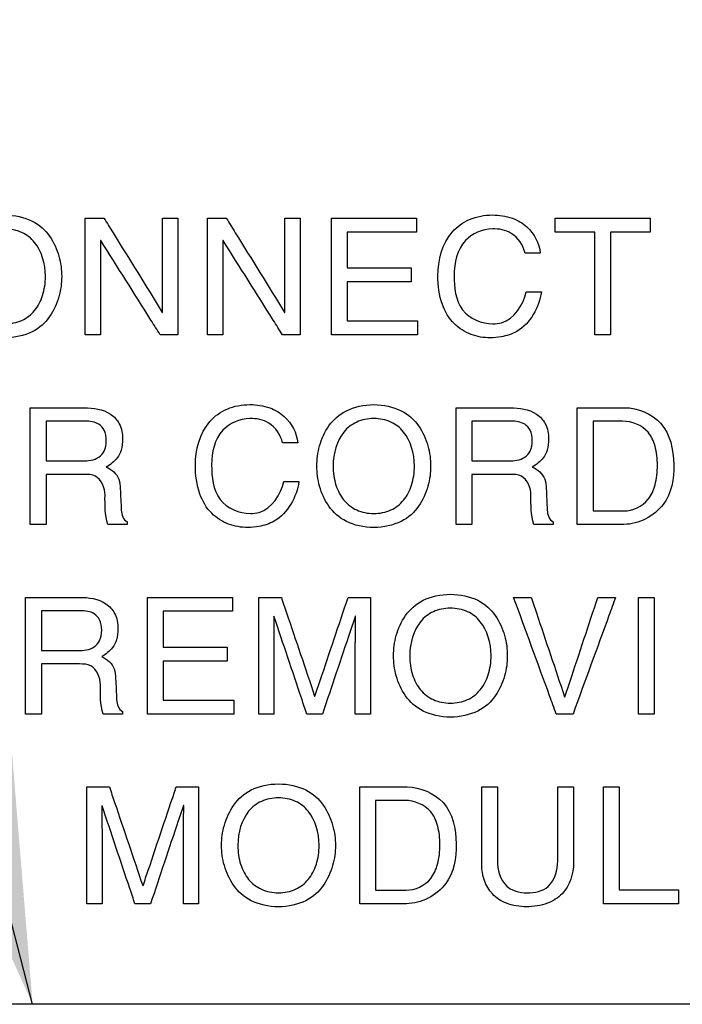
# Model space of a CAD drawing. Header units: inches. Extents: x 0 to 34, y 0 to 22.
# Tile 71 of 82: x 27.834 to 28.004, y 17.143 to 17.395. Entities that reach past the tile are written whole.
import ezdxf

# ---------------------------------------------------------------- set-up
doc = ezdxf.new("R2010")
doc.units = ezdxf.units.IN
doc.header["$LTSCALE"] = 1.87
doc.header["$MEASUREMENT"] = 0
doc.layers.get('0').update_dxf_attribs({"linetype": 'CONTINUOUS'})
doc.layers.add('DATUMCURVES', color=7, linetype='CONTINUOUS')
doc.layers.add('DETAIL', color=7, linetype='CONTINUOUS')

msp = doc.modelspace()

# ---------------------------------------------------------------- linework, layer by layer
at = {"color": 7, "linetype": 'CONTINUOUS'}
msp.add_line((28.18294, 17.14309), (27.50528, 17.14309), dxfattribs=at)
at = {"layer": 'DATUMCURVES', "color": 40, "linetype": 'CONTINUOUS'}
for points, knots in [([(27.83055, 17.34543, 3.55992), (27.83306, 17.34543, 3.55992), (27.83808, 17.34426, 3.55992), (27.84234, 17.34019, 3.55992), (27.84471, 17.33483, 3.55992), (27.84534, 17.32968, 3.55992), (27.84471, 17.32452, 3.55992), (27.84234, 17.31917, 3.55992), (27.83808, 17.31508, 3.55992), (27.83306, 17.31393, 3.55992), (27.83055, 17.31393, 3.55992)], [0, 0, 0, 0, 0.125034, 0.250067, 0.375101, 0.500134, 0.625101, 0.750067, 0.875034, 1, 1, 1, 1]), ([(27.94154, 17.32984, 3.55992), (27.94154, 17.33379, 3.55992), (27.94314, 17.34006, 3.55992), (27.94965, 17.34477, 3.55992), (27.95523, 17.34572, 3.55992), (27.96042, 17.34497, 3.55992), (27.9655, 17.34211, 3.55992), (27.9675, 17.33816, 3.55992), (27.96779, 17.33564, 3.55992)], [0, 0, 0, 0, 0.293614, 0.428296, 0.576197, 0.704071, 0.811321, 1, 1, 1, 1]), ([(27.85117, 17.31472, 3.55992), (27.85117, 17.31628, 3.55992), (27.85117, 17.32625, 3.55992), (27.85117, 17.33622, 3.55992), (27.85117, 17.34464, 3.55992)], [0, 0, 0, 0, 0.15625, 1, 1, 1, 1]), ([(27.85596, 17.34464, 3.55992), (27.85674, 17.34338, 3.55992), (27.86173, 17.33532, 3.55992), (27.86671, 17.32727, 3.55992), (27.87092, 17.32047, 3.55992)], [0, 0, 0, 0, 0.15625, 1, 1, 1, 1]), ([(27.871, 17.32047, 3.55992), (27.871, 17.32173, 3.55992), (27.871, 17.32978, 3.55992), (27.871, 17.33784, 3.55992), (27.871, 17.34464, 3.55992)], [0, 0, 0, 0, 0.15625, 1, 1, 1, 1]), ([(27.87492, 17.34464, 3.55992), (27.87492, 17.34308, 3.55992), (27.87492, 17.3331, 3.55992), (27.87492, 17.32313, 3.55992), (27.87492, 17.31472, 3.55992)], [0, 0, 0, 0, 0.15625, 1, 1, 1, 1]), ([(27.8825, 17.31472, 3.55992), (27.8825, 17.31628, 3.55992), (27.8825, 17.32625, 3.55992), (27.8825, 17.33622, 3.55992), (27.8825, 17.34464, 3.55992)], [0, 0, 0, 0, 0.15625, 1, 1, 1, 1]), ([(27.88729, 17.34464, 3.55992), (27.88807, 17.34338, 3.55992), (27.89306, 17.33532, 3.55992), (27.89804, 17.32727, 3.55992), (27.90225, 17.32047, 3.55992)], [0, 0, 0, 0, 0.15625, 1, 1, 1, 1]), ([(27.90234, 17.32047, 3.55992), (27.90234, 17.32173, 3.55992), (27.90234, 17.32978, 3.55992), (27.90234, 17.33784, 3.55992), (27.90234, 17.34464, 3.55992)], [0, 0, 0, 0, 0.15625, 1, 1, 1, 1]), ([(27.90625, 17.34464, 3.55992), (27.90625, 17.34308, 3.55992), (27.90625, 17.3331, 3.55992), (27.90625, 17.32313, 3.55992), (27.90625, 17.31472, 3.55992)], [0, 0, 0, 0, 0.15625, 1, 1, 1, 1]), ([(27.91425, 17.31472, 3.55992), (27.91425, 17.31628, 3.55992), (27.91425, 17.32625, 3.55992), (27.91425, 17.33622, 3.55992), (27.91425, 17.34464, 3.55992)], [0, 0, 0, 0, 0.15625, 1, 1, 1, 1]), ([(27.91425, 17.34464, 3.55992), (27.91539, 17.34464, 3.55992), (27.92265, 17.34464, 3.55992), (27.92992, 17.34464, 3.55992), (27.93604, 17.34464, 3.55992)], [0, 0, 0, 0, 0.15625, 1, 1, 1, 1]), ([(27.97163, 17.34464, 3.55992), (27.97289, 17.34464, 3.55992), (27.98099, 17.34464, 3.55992), (27.98908, 17.34464, 3.55992), (27.99592, 17.34464, 3.55992)], [0, 0, 0, 0, 0.15625, 1, 1, 1, 1]), ([(27.83055, 17.31751, 3.55992), (27.83208, 17.31751, 3.55992), (27.83514, 17.31815, 3.55992), (27.83838, 17.32074, 3.55992), (27.84047, 17.32459, 3.55992), (27.84145, 17.33142, 3.55992), (27.83947, 17.33778, 3.55992), (27.83514, 17.34122, 3.55992), (27.83208, 17.34184, 3.55992), (27.83055, 17.34184, 3.55992)], [0, 0, 0, 0, 0.124963, 0.249926, 0.374889, 0.499852, 0.749926, 0.874963, 1, 1, 1, 1]), ([(27.93604, 17.34105, 3.55992), (27.93512, 17.34105, 3.55992), (27.9292, 17.34105, 3.55992), (27.92329, 17.34105, 3.55992), (27.91829, 17.34105, 3.55992)], [0, 0, 0, 0, 0.15625, 1, 1, 1, 1]), ([(27.91829, 17.34105, 3.55992), (27.91829, 17.34057, 3.55992), (27.91829, 17.33752, 3.55992), (27.91829, 17.33446, 3.55992), (27.91829, 17.33189, 3.55992)], [0, 0, 0, 0, 0.15625, 1, 1, 1, 1]), ([(27.96388, 17.33564, 3.55992), (27.96344, 17.33765, 3.55992), (27.96104, 17.34119, 3.55992), (27.95463, 17.34241, 3.55992), (27.94705, 17.33941, 3.55992), (27.94571, 17.33308, 3.55992), (27.94571, 17.32997, 3.55992)], [0, 0, 0, 0, 0.220402, 0.397819, 0.666822, 1, 1, 1, 1]), ([(27.98175, 17.34105, 3.55992), (27.98122, 17.34105, 3.55992), (27.97785, 17.34105, 3.55992), (27.97447, 17.34105, 3.55992), (27.97163, 17.34105, 3.55992)], [0, 0, 0, 0, 0.15625, 1, 1, 1, 1]), ([(27.98175, 17.31472, 3.55992), (27.98175, 17.31609, 3.55992), (27.98175, 17.32487, 3.55992), (27.98175, 17.33365, 3.55992), (27.98175, 17.34105, 3.55992)], [0, 0, 0, 0, 0.15625, 1, 1, 1, 1]), ([(27.99592, 17.34105, 3.55992), (27.99539, 17.34105, 3.55992), (27.99201, 17.34105, 3.55992), (27.98864, 17.34105, 3.55992), (27.98579, 17.34105, 3.55992)], [0, 0, 0, 0, 0.15625, 1, 1, 1, 1]), ([(27.98579, 17.34105, 3.55992), (27.98579, 17.33968, 3.55992), (27.98579, 17.3309, 3.55992), (27.98579, 17.32212, 3.55992), (27.98579, 17.31472, 3.55992)], [0, 0, 0, 0, 0.15625, 1, 1, 1, 1]), ([(27.85509, 17.33888, 3.55992), (27.85509, 17.33763, 3.55992), (27.85509, 17.32957, 3.55992), (27.85509, 17.32151, 3.55992), (27.85509, 17.31472, 3.55992)], [0, 0, 0, 0, 0.15625, 1, 1, 1, 1]), ([(27.87038, 17.31472, 3.55992), (27.86959, 17.31598, 3.55992), (27.86452, 17.32403, 3.55992), (27.85945, 17.33209, 3.55992), (27.85517, 17.33888, 3.55992)], [0, 0, 0, 0, 0.15625, 1, 1, 1, 1]), ([(27.88642, 17.33888, 3.55992), (27.88642, 17.33763, 3.55992), (27.88642, 17.32957, 3.55992), (27.88642, 17.32151, 3.55992), (27.88642, 17.31472, 3.55992)], [0, 0, 0, 0, 0.15625, 1, 1, 1, 1]), ([(27.90171, 17.31472, 3.55992), (27.90092, 17.31598, 3.55992), (27.89585, 17.32403, 3.55992), (27.89078, 17.33209, 3.55992), (27.8865, 17.33888, 3.55992)], [0, 0, 0, 0, 0.15625, 1, 1, 1, 1]), ([(27.91829, 17.33189, 3.55992), (27.91915, 17.33189, 3.55992), (27.9246, 17.33189, 3.55992), (27.93006, 17.33189, 3.55992), (27.93467, 17.33189, 3.55992)], [0, 0, 0, 0, 0.15625, 1, 1, 1, 1]), ([(27.94571, 17.32997, 3.55992), (27.94571, 17.32692, 3.55992), (27.94628, 17.3203, 3.55992), (27.95278, 17.31751, 3.55992), (27.95563, 17.31751, 3.55992)], [0, 0, 0, 0, 0.517009, 1, 1, 1, 1]), ([(27.93467, 17.3283, 3.55992), (27.93382, 17.3283, 3.55992), (27.92836, 17.3283, 3.55992), (27.9229, 17.3283, 3.55992), (27.91829, 17.3283, 3.55992)], [0, 0, 0, 0, 0.15625, 1, 1, 1, 1]), ([(27.91829, 17.3283, 3.55992), (27.91829, 17.32778, 3.55992), (27.91829, 17.32445, 3.55992), (27.91829, 17.32111, 3.55992), (27.91829, 17.3183, 3.55992)], [0, 0, 0, 0, 0.15625, 1, 1, 1, 1]), ([(27.96808, 17.32572, 3.55992), (27.9675, 17.32178, 3.55992), (27.96441, 17.31611, 3.55992), (27.95826, 17.31415, 3.55992), (27.95508, 17.31385, 3.55992), (27.95246, 17.31407, 3.55992), (27.94917, 17.31494, 3.55992), (27.94525, 17.31743, 3.55992), (27.94207, 17.32289, 3.55992), (27.94154, 17.32737, 3.55992), (27.94154, 17.32984, 3.55992)], [0, 0, 0, 0, 0.281903, 0.382014, 0.447395, 0.50729, 0.566944, 0.687926, 0.824636, 1, 1, 1, 1]), ([(27.95563, 17.31751, 3.55992), (27.95638, 17.31751, 3.55992), (27.96056, 17.31797, 3.55992), (27.96351, 17.32241, 3.55992), (27.96417, 17.32572, 3.55992)], [0, 0, 0, 0, 0.183382, 1, 1, 1, 1]), ([(27.91829, 17.3183, 3.55992), (27.91923, 17.3183, 3.55992), (27.92525, 17.3183, 3.55992), (27.93126, 17.3183, 3.55992), (27.93634, 17.3183, 3.55992)], [0, 0, 0, 0, 0.15625, 1, 1, 1, 1]), ([(27.93634, 17.31472, 3.55992), (27.93519, 17.31472, 3.55992), (27.92782, 17.31472, 3.55992), (27.92046, 17.31472, 3.55992), (27.91425, 17.31472, 3.55992)], [0, 0, 0, 0, 0.15625, 1, 1, 1, 1]), ([(27.83707, 17.26611, 3.55992), (27.83707, 17.26767, 3.55992), (27.83707, 17.27764, 3.55992), (27.83707, 17.28761, 3.55992), (27.83707, 17.29602, 3.55992)], [0, 0, 0, 0, 0.15625, 1, 1, 1, 1]), ([(27.83707, 17.29602, 3.55992), (27.83779, 17.29602, 3.55992), (27.8424, 17.29602, 3.55992), (27.84701, 17.29602, 3.55992), (27.8509, 17.29602, 3.55992)], [0, 0, 0, 0, 0.15625, 1, 1, 1, 1]), ([(27.8509, 17.29602, 3.55992), (27.85322, 17.29602, 3.55992), (27.85693, 17.29554, 3.55992), (27.86033, 17.29186, 3.55992), (27.86088, 17.28836, 3.55992), (27.86055, 17.28533, 3.55992), (27.85927, 17.28264, 3.55992), (27.85762, 17.28143, 3.55992), (27.85657, 17.28082, 3.55992)], [0, 0, 0, 0, 0.302124, 0.446488, 0.621025, 0.74479, 0.841287, 1, 1, 1, 1]), ([(27.8794, 17.28123, 3.55992), (27.8794, 17.28518, 3.55992), (27.881, 17.29145, 3.55992), (27.8875, 17.29616, 3.55992), (27.89309, 17.29711, 3.55992), (27.89828, 17.29636, 3.55992), (27.90335, 17.2935, 3.55992), (27.90536, 17.28954, 3.55992), (27.90565, 17.28702, 3.55992)], [0, 0, 0, 0, 0.293609, 0.428307, 0.57622, 0.704087, 0.811331, 1, 1, 1, 1]), ([(27.92511, 17.26532, 3.55992), (27.92259, 17.26532, 3.55992), (27.91757, 17.26647, 3.55992), (27.91331, 17.27056, 3.55992), (27.91094, 17.27591, 3.55992), (27.91031, 17.28107, 3.55992), (27.91094, 17.28621, 3.55992), (27.91331, 17.29158, 3.55992), (27.91757, 17.29565, 3.55992), (27.92259, 17.29681, 3.55992), (27.92511, 17.29681, 3.55992)], [0, 0, 0, 0, 0.124966, 0.249933, 0.374899, 0.499866, 0.624899, 0.749933, 0.874966, 1, 1, 1, 1]), ([(27.92511, 17.29681, 3.55992), (27.92762, 17.29681, 3.55992), (27.93264, 17.29565, 3.55992), (27.9369, 17.29158, 3.55992), (27.93927, 17.28621, 3.55992), (27.9399, 17.28107, 3.55992), (27.93927, 17.27591, 3.55992), (27.9369, 17.27056, 3.55992), (27.93264, 17.26647, 3.55992), (27.92762, 17.26532, 3.55992), (27.92511, 17.26532, 3.55992)], [0, 0, 0, 0, 0.125034, 0.250067, 0.375101, 0.500134, 0.625101, 0.750067, 0.875034, 1, 1, 1, 1]), ([(27.94623, 17.26611, 3.55992), (27.94623, 17.26767, 3.55992), (27.94623, 17.27764, 3.55992), (27.94623, 17.28761, 3.55992), (27.94623, 17.29602, 3.55992)], [0, 0, 0, 0, 0.15625, 1, 1, 1, 1]), ([(27.94623, 17.29602, 3.55992), (27.94695, 17.29602, 3.55992), (27.95156, 17.29602, 3.55992), (27.95617, 17.29602, 3.55992), (27.96007, 17.29602, 3.55992)], [0, 0, 0, 0, 0.15625, 1, 1, 1, 1]), ([(27.96007, 17.29602, 3.55992), (27.96238, 17.29602, 3.55992), (27.96609, 17.29554, 3.55992), (27.96949, 17.29186, 3.55992), (27.97005, 17.28836, 3.55992), (27.96972, 17.28533, 3.55992), (27.96844, 17.28264, 3.55992), (27.96678, 17.28143, 3.55992), (27.96573, 17.28082, 3.55992)], [0, 0, 0, 0, 0.302138, 0.446508, 0.621015, 0.74476, 0.841261, 1, 1, 1, 1]), ([(27.97727, 17.29602, 3.55992), (27.97791, 17.29602, 3.55992), (27.98195, 17.29602, 3.55992), (27.98599, 17.29602, 3.55992), (27.9894, 17.29602, 3.55992)], [0, 0, 0, 0, 0.15625, 1, 1, 1, 1]), ([(27.97727, 17.26611, 3.55992), (27.97727, 17.26767, 3.55992), (27.97727, 17.27764, 3.55992), (27.97727, 17.28761, 3.55992), (27.97727, 17.29602, 3.55992)], [0, 0, 0, 0, 0.15625, 1, 1, 1, 1]), ([(27.9894, 17.29602, 3.55992), (27.99274, 17.29602, 3.55992), (28.00035, 17.29285, 3.55992), (28.00269, 17.28161, 3.55992), (28.00077, 17.27017, 3.55992), (27.993, 17.26611, 3.55992), (27.98923, 17.26611, 3.55992)], [0, 0, 0, 0, 0.233599, 0.491149, 0.737287, 1, 1, 1, 1]), ([(27.85119, 17.29257, 3.55992), (27.85067, 17.29257, 3.55992), (27.84731, 17.29257, 3.55992), (27.84394, 17.29257, 3.55992), (27.84111, 17.29257, 3.55992)], [0, 0, 0, 0, 0.15625, 1, 1, 1, 1]), ([(27.84111, 17.29257, 3.55992), (27.84111, 17.29204, 3.55992), (27.84111, 17.28865, 3.55992), (27.84111, 17.28526, 3.55992), (27.84111, 17.2824, 3.55992)], [0, 0, 0, 0, 0.15625, 1, 1, 1, 1]), ([(27.85048, 17.2824, 3.55992), (27.8519, 17.2824, 3.55992), (27.85422, 17.2826, 3.55992), (27.85635, 17.28499, 3.55992), (27.85669, 17.28759, 3.55992), (27.85635, 17.29017, 3.55992), (27.85437, 17.29235, 3.55992), (27.85237, 17.29257, 3.55992), (27.85119, 17.29257, 3.55992)], [0, 0, 0, 0, 0.244046, 0.364619, 0.520864, 0.680926, 0.79797, 1, 1, 1, 1]), ([(27.90173, 17.28702, 3.55992), (27.9013, 17.28904, 3.55992), (27.8989, 17.29258, 3.55992), (27.89248, 17.2938, 3.55992), (27.8849, 17.2908, 3.55992), (27.88356, 17.28447, 3.55992), (27.88356, 17.28136, 3.55992)], [0, 0, 0, 0, 0.220395, 0.397808, 0.666846, 1, 1, 1, 1]), ([(27.92511, 17.29323, 3.55992), (27.92357, 17.29323, 3.55992), (27.92051, 17.29261, 3.55992), (27.91618, 17.28917, 3.55992), (27.9142, 17.28281, 3.55992), (27.91518, 17.27598, 3.55992), (27.91727, 17.27213, 3.55992), (27.92051, 17.26954, 3.55992), (27.92357, 17.2689, 3.55992), (27.92511, 17.2689, 3.55992)], [0, 0, 0, 0, 0.125037, 0.250074, 0.500148, 0.625111, 0.750074, 0.875037, 1, 1, 1, 1]), ([(27.92511, 17.2689, 3.55992), (27.92664, 17.2689, 3.55992), (27.9297, 17.26954, 3.55992), (27.93294, 17.27213, 3.55992), (27.93504, 17.27598, 3.55992), (27.93601, 17.28281, 3.55992), (27.93403, 17.28917, 3.55992), (27.9297, 17.29261, 3.55992), (27.92664, 17.29323, 3.55992), (27.92511, 17.29323, 3.55992)], [0, 0, 0, 0, 0.124963, 0.249926, 0.374889, 0.499852, 0.749926, 0.874963, 1, 1, 1, 1]), ([(27.96036, 17.29257, 3.55992), (27.95983, 17.29257, 3.55992), (27.95647, 17.29257, 3.55992), (27.95311, 17.29257, 3.55992), (27.95027, 17.29257, 3.55992)], [0, 0, 0, 0, 0.15625, 1, 1, 1, 1]), ([(27.95027, 17.29257, 3.55992), (27.95027, 17.29204, 3.55992), (27.95027, 17.28865, 3.55992), (27.95027, 17.28526, 3.55992), (27.95027, 17.2824, 3.55992)], [0, 0, 0, 0, 0.15625, 1, 1, 1, 1]), ([(27.95965, 17.2824, 3.55992), (27.96107, 17.2824, 3.55992), (27.96338, 17.2826, 3.55992), (27.96552, 17.28499, 3.55992), (27.96585, 17.28759, 3.55992), (27.96552, 17.29017, 3.55992), (27.96353, 17.29235, 3.55992), (27.96153, 17.29257, 3.55992), (27.96036, 17.29257, 3.55992)], [0, 0, 0, 0, 0.244013, 0.364583, 0.520828, 0.680885, 0.797896, 1, 1, 1, 1]), ([(27.98886, 17.29257, 3.55992), (27.98846, 17.29257, 3.55992), (27.98595, 17.29257, 3.55992), (27.98343, 17.29257, 3.55992), (27.98131, 17.29257, 3.55992)], [0, 0, 0, 0, 0.15625, 1, 1, 1, 1]), ([(27.98131, 17.29257, 3.55992), (27.98131, 17.29137, 3.55992), (27.98131, 17.2837, 3.55992), (27.98131, 17.27603, 3.55992), (27.98131, 17.26957, 3.55992)], [0, 0, 0, 0, 0.15625, 1, 1, 1, 1]), ([(27.98915, 17.26957, 3.55992), (27.99148, 17.26957, 3.55992), (27.9954, 17.27143, 3.55992), (27.9975, 17.27651, 3.55992), (27.99798, 17.28122, 3.55992), (27.99751, 17.2859, 3.55992), (27.99528, 17.29097, 3.55992), (27.99123, 17.29257, 3.55992), (27.98886, 17.29257, 3.55992)], [0, 0, 0, 0, 0.217, 0.343007, 0.499801, 0.654986, 0.778356, 1, 1, 1, 1]), ([(27.84111, 17.2824, 3.55992), (27.8416, 17.2824, 3.55992), (27.84472, 17.2824, 3.55992), (27.84785, 17.2824, 3.55992), (27.85048, 17.2824, 3.55992)], [0, 0, 0, 0, 0.15625, 1, 1, 1, 1]), ([(27.95027, 17.2824, 3.55992), (27.95076, 17.2824, 3.55992), (27.95389, 17.2824, 3.55992), (27.95701, 17.2824, 3.55992), (27.95965, 17.2824, 3.55992)], [0, 0, 0, 0, 0.15625, 1, 1, 1, 1]), ([(27.85657, 17.28082, 3.55992), (27.85793, 17.28025, 3.55992), (27.85998, 17.27845, 3.55992), (27.86011, 17.27605, 3.55992), (27.86015, 17.27519, 3.55992)], [0, 0, 0, 0, 0.633697, 1, 1, 1, 1]), ([(27.90594, 17.27711, 3.55992), (27.90536, 17.27317, 3.55992), (27.90226, 17.2675, 3.55992), (27.89611, 17.26554, 3.55992), (27.89294, 17.26524, 3.55992), (27.89032, 17.26546, 3.55992), (27.88702, 17.26632, 3.55992), (27.8831, 17.26881, 3.55992), (27.87992, 17.27428, 3.55992), (27.8794, 17.27876, 3.55992), (27.8794, 17.28123, 3.55992)], [0, 0, 0, 0, 0.281892, 0.382014, 0.447436, 0.507326, 0.566975, 0.687949, 0.824648, 1, 1, 1, 1]), ([(27.88356, 17.28136, 3.55992), (27.88356, 17.27831, 3.55992), (27.88414, 17.27169, 3.55992), (27.89064, 17.2689, 3.55992), (27.89348, 17.2689, 3.55992)], [0, 0, 0, 0, 0.516966, 1, 1, 1, 1]), ([(27.96573, 17.28082, 3.55992), (27.9671, 17.28025, 3.55992), (27.96914, 17.27846, 3.55992), (27.96928, 17.27605, 3.55992), (27.96932, 17.27519, 3.55992)], [0, 0, 0, 0, 0.633725, 1, 1, 1, 1]), ([(27.8509, 17.27894, 3.55992), (27.85039, 17.27894, 3.55992), (27.84713, 17.27894, 3.55992), (27.84386, 17.27894, 3.55992), (27.84111, 17.27894, 3.55992)], [0, 0, 0, 0, 0.15625, 1, 1, 1, 1]), ([(27.84111, 17.27894, 3.55992), (27.84111, 17.27827, 3.55992), (27.84111, 17.27399, 3.55992), (27.84111, 17.26972, 3.55992), (27.84111, 17.26611, 3.55992)], [0, 0, 0, 0, 0.15625, 1, 1, 1, 1]), ([(27.85623, 17.27361, 3.55992), (27.85623, 17.27542, 3.55992), (27.85489, 17.27881, 3.55992), (27.85187, 17.27894, 3.55992), (27.8509, 17.27894, 3.55992)], [0, 0, 0, 0, 0.651073, 1, 1, 1, 1]), ([(27.89348, 17.2689, 3.55992), (27.89424, 17.2689, 3.55992), (27.89842, 17.26936, 3.55992), (27.90137, 17.2738, 3.55992), (27.90202, 17.27711, 3.55992)], [0, 0, 0, 0, 0.18336, 1, 1, 1, 1]), ([(27.96007, 17.27894, 3.55992), (27.95956, 17.27894, 3.55992), (27.95629, 17.27894, 3.55992), (27.95303, 17.27894, 3.55992), (27.95027, 17.27894, 3.55992)], [0, 0, 0, 0, 0.15625, 1, 1, 1, 1]), ([(27.95027, 17.27894, 3.55992), (27.95027, 17.27827, 3.55992), (27.95027, 17.27399, 3.55992), (27.95027, 17.26972, 3.55992), (27.95027, 17.26611, 3.55992)], [0, 0, 0, 0, 0.15625, 1, 1, 1, 1]), ([(27.9654, 17.27361, 3.55992), (27.9654, 17.27542, 3.55992), (27.96405, 17.27881, 3.55992), (27.96104, 17.27894, 3.55992), (27.96007, 17.27894, 3.55992)], [0, 0, 0, 0, 0.651087, 1, 1, 1, 1]), ([(27.98131, 17.26957, 3.55992), (27.98172, 17.26957, 3.55992), (27.98433, 17.26957, 3.55992), (27.98694, 17.26957, 3.55992), (27.98915, 17.26957, 3.55992)], [0, 0, 0, 0, 0.15625, 1, 1, 1, 1]), ([(27.98923, 17.26611, 3.55992), (27.98861, 17.26611, 3.55992), (27.98462, 17.26611, 3.55992), (27.98064, 17.26611, 3.55992), (27.97727, 17.26611, 3.55992)], [0, 0, 0, 0, 0.15625, 1, 1, 1, 1]), ([(27.83588, 17.2175, 3.55992), (27.83588, 17.21905, 3.55992), (27.83588, 17.22903, 3.55992), (27.83588, 17.239, 3.55992), (27.83588, 17.24741, 3.55992)], [0, 0, 0, 0, 0.15625, 1, 1, 1, 1]), ([(27.83588, 17.24741, 3.55992), (27.8366, 17.24741, 3.55992), (27.84121, 17.24741, 3.55992), (27.84582, 17.24741, 3.55992), (27.84971, 17.24741, 3.55992)], [0, 0, 0, 0, 0.15625, 1, 1, 1, 1]), ([(27.84971, 17.24741, 3.55992), (27.85203, 17.24741, 3.55992), (27.85574, 17.24693, 3.55992), (27.85914, 17.24325, 3.55992), (27.85969, 17.23975, 3.55992), (27.85936, 17.23671, 3.55992), (27.85808, 17.23402, 3.55992), (27.85643, 17.23282, 3.55992), (27.85538, 17.23221, 3.55992)], [0, 0, 0, 0, 0.302138, 0.446508, 0.621015, 0.74476, 0.841261, 1, 1, 1, 1]), ([(27.86713, 17.2175, 3.55992), (27.86713, 17.21905, 3.55992), (27.86713, 17.22903, 3.55992), (27.86713, 17.239, 3.55992), (27.86713, 17.24741, 3.55992)], [0, 0, 0, 0, 0.15625, 1, 1, 1, 1]), ([(27.86713, 17.24741, 3.55992), (27.86826, 17.24741, 3.55992), (27.87553, 17.24741, 3.55992), (27.88279, 17.24741, 3.55992), (27.88892, 17.24741, 3.55992)], [0, 0, 0, 0, 0.15625, 1, 1, 1, 1]), ([(27.89563, 17.2175, 3.55992), (27.89563, 17.21905, 3.55992), (27.89563, 17.22903, 3.55992), (27.89563, 17.239, 3.55992), (27.89563, 17.24741, 3.55992)], [0, 0, 0, 0, 0.15625, 1, 1, 1, 1]), ([(27.90142, 17.24741, 3.55992), (27.90186, 17.2461, 3.55992), (27.90471, 17.23767, 3.55992), (27.90756, 17.22923, 3.55992), (27.90996, 17.22212, 3.55992)], [0, 0, 0, 0, 0.15625, 1, 1, 1, 1]), ([(27.91004, 17.22212, 3.55992), (27.91049, 17.22344, 3.55992), (27.91332, 17.23187, 3.55992), (27.91615, 17.2403, 3.55992), (27.91854, 17.24741, 3.55992)], [0, 0, 0, 0, 0.15625, 1, 1, 1, 1]), ([(27.92429, 17.24741, 3.55992), (27.92429, 17.24585, 3.55992), (27.92429, 17.23588, 3.55992), (27.92429, 17.22591, 3.55992), (27.92429, 17.2175, 3.55992)], [0, 0, 0, 0, 0.15625, 1, 1, 1, 1]), ([(27.94475, 17.21671, 3.55992), (27.94224, 17.21671, 3.55992), (27.93722, 17.21786, 3.55992), (27.93296, 17.22195, 3.55992), (27.93059, 17.2273, 3.55992), (27.92996, 17.23245, 3.55992), (27.93059, 17.2376, 3.55992), (27.93296, 17.24297, 3.55992), (27.93722, 17.24704, 3.55992), (27.94224, 17.2482, 3.55992), (27.94475, 17.2482, 3.55992)], [0, 0, 0, 0, 0.124966, 0.249933, 0.374899, 0.499866, 0.624899, 0.749933, 0.874966, 1, 1, 1, 1]), ([(27.94475, 17.2482, 3.55992), (27.94726, 17.2482, 3.55992), (27.95229, 17.24704, 3.55992), (27.95654, 17.24297, 3.55992), (27.95892, 17.2376, 3.55992), (27.95954, 17.23245, 3.55992), (27.95892, 17.2273, 3.55992), (27.95654, 17.22195, 3.55992), (27.95229, 17.21786, 3.55992), (27.94726, 17.21671, 3.55992), (27.94475, 17.21671, 3.55992)], [0, 0, 0, 0, 0.125034, 0.250067, 0.375101, 0.500134, 0.625101, 0.750067, 0.875034, 1, 1, 1, 1]), ([(27.97188, 17.2175, 3.55992), (27.97131, 17.21905, 3.55992), (27.96767, 17.22903, 3.55992), (27.96403, 17.239, 3.55992), (27.96096, 17.24741, 3.55992)], [0, 0, 0, 0, 0.15625, 1, 1, 1, 1]), ([(27.96546, 17.24741, 3.55992), (27.96591, 17.24609, 3.55992), (27.96875, 17.23759, 3.55992), (27.9716, 17.22909, 3.55992), (27.974, 17.22191, 3.55992)], [0, 0, 0, 0, 0.15625, 1, 1, 1, 1]), ([(27.97409, 17.22191, 3.55992), (27.97453, 17.22324, 3.55992), (27.97735, 17.23174, 3.55992), (27.98016, 17.24024, 3.55992), (27.98254, 17.24741, 3.55992)], [0, 0, 0, 0, 0.15625, 1, 1, 1, 1]), ([(27.98708, 17.24741, 3.55992), (27.98651, 17.24585, 3.55992), (27.98288, 17.23588, 3.55992), (27.97924, 17.22591, 3.55992), (27.97617, 17.2175, 3.55992)], [0, 0, 0, 0, 0.15625, 1, 1, 1, 1]), ([(27.99296, 17.2175, 3.55992), (27.99296, 17.21905, 3.55992), (27.99296, 17.22903, 3.55992), (27.99296, 17.239, 3.55992), (27.99296, 17.24741, 3.55992)], [0, 0, 0, 0, 0.15625, 1, 1, 1, 1]), ([(27.997, 17.24741, 3.55992), (27.997, 17.24585, 3.55992), (27.997, 17.23588, 3.55992), (27.997, 17.22591, 3.55992), (27.997, 17.2175, 3.55992)], [0, 0, 0, 0, 0.15625, 1, 1, 1, 1]), ([(27.94475, 17.24462, 3.55992), (27.94322, 17.24462, 3.55992), (27.94016, 17.244, 3.55992), (27.93583, 17.24056, 3.55992), (27.93384, 17.2342, 3.55992), (27.93482, 17.22737, 3.55992), (27.93691, 17.22352, 3.55992), (27.94016, 17.22092, 3.55992), (27.94322, 17.22029, 3.55992), (27.94475, 17.22029, 3.55992)], [0, 0, 0, 0, 0.125037, 0.250074, 0.500148, 0.625111, 0.750074, 0.875037, 1, 1, 1, 1]), ([(27.94475, 17.22029, 3.55992), (27.94628, 17.22029, 3.55992), (27.94935, 17.22092, 3.55992), (27.95259, 17.22352, 3.55992), (27.95468, 17.22737, 3.55992), (27.95566, 17.2342, 3.55992), (27.95368, 17.24056, 3.55992), (27.94935, 17.244, 3.55992), (27.94628, 17.24462, 3.55992), (27.94475, 17.24462, 3.55992)], [0, 0, 0, 0, 0.124963, 0.249926, 0.374889, 0.499852, 0.749926, 0.874963, 1, 1, 1, 1]), ([(27.85, 17.24395, 3.55992), (27.84948, 17.24395, 3.55992), (27.84612, 17.24395, 3.55992), (27.84275, 17.24395, 3.55992), (27.83992, 17.24395, 3.55992)], [0, 0, 0, 0, 0.15625, 1, 1, 1, 1]), ([(27.83992, 17.24395, 3.55992), (27.83992, 17.24343, 3.55992), (27.83992, 17.24004, 3.55992), (27.83992, 17.23665, 3.55992), (27.83992, 17.23379, 3.55992)], [0, 0, 0, 0, 0.15625, 1, 1, 1, 1]), ([(27.84929, 17.23379, 3.55992), (27.85071, 17.23379, 3.55992), (27.85303, 17.23399, 3.55992), (27.85516, 17.23638, 3.55992), (27.8555, 17.23898, 3.55992), (27.85516, 17.24156, 3.55992), (27.85318, 17.24374, 3.55992), (27.85118, 17.24395, 3.55992), (27.85, 17.24395, 3.55992)], [0, 0, 0, 0, 0.244102, 0.364635, 0.520863, 0.680908, 0.797911, 1, 1, 1, 1]), ([(27.88892, 17.24383, 3.55992), (27.88799, 17.24383, 3.55992), (27.88208, 17.24383, 3.55992), (27.87616, 17.24383, 3.55992), (27.87117, 17.24383, 3.55992)], [0, 0, 0, 0, 0.15625, 1, 1, 1, 1]), ([(27.87117, 17.24383, 3.55992), (27.87117, 17.24335, 3.55992), (27.87117, 17.2403, 3.55992), (27.87117, 17.23724, 3.55992), (27.87117, 17.23466, 3.55992)], [0, 0, 0, 0, 0.15625, 1, 1, 1, 1]), ([(27.89946, 17.24258, 3.55992), (27.89946, 17.24049, 3.55992), (27.8995, 17.23801, 3.55992), (27.89954, 17.23554, 3.55992), (27.89954, 17.23516, 3.55992)], [0, 0, 0, 0, 0.84616, 1, 1, 1, 1]), ([(27.90796, 17.2175, 3.55992), (27.90752, 17.2188, 3.55992), (27.90471, 17.22716, 3.55992), (27.90191, 17.23552, 3.55992), (27.89954, 17.24258, 3.55992)], [0, 0, 0, 0, 0.15625, 1, 1, 1, 1]), ([(27.92038, 17.24262, 3.55992), (27.91994, 17.24131, 3.55992), (27.91713, 17.23294, 3.55992), (27.91433, 17.22456, 3.55992), (27.91196, 17.2175, 3.55992)], [0, 0, 0, 0, 0.15625, 1, 1, 1, 1]), ([(27.92038, 17.23516, 3.55992), (27.92038, 17.23554, 3.55992), (27.92042, 17.23803, 3.55992), (27.92046, 17.24052, 3.55992), (27.92046, 17.24262, 3.55992)], [0, 0, 0, 0, 0.153017, 1, 1, 1, 1]), ([(27.87117, 17.23466, 3.55992), (27.87202, 17.23466, 3.55992), (27.87748, 17.23466, 3.55992), (27.88294, 17.23466, 3.55992), (27.88754, 17.23466, 3.55992)], [0, 0, 0, 0, 0.15625, 1, 1, 1, 1]), ([(27.89954, 17.23516, 3.55992), (27.89954, 17.23424, 3.55992), (27.89954, 17.22835, 3.55992), (27.89954, 17.22246, 3.55992), (27.89954, 17.2175, 3.55992)], [0, 0, 0, 0, 0.15625, 1, 1, 1, 1]), ([(27.92038, 17.2175, 3.55992), (27.92038, 17.21842, 3.55992), (27.92038, 17.2243, 3.55992), (27.92038, 17.23019, 3.55992), (27.92038, 17.23516, 3.55992)], [0, 0, 0, 0, 0.15625, 1, 1, 1, 1]), ([(27.83992, 17.23379, 3.55992), (27.84041, 17.23379, 3.55992), (27.84353, 17.23379, 3.55992), (27.84666, 17.23379, 3.55992), (27.84929, 17.23379, 3.55992)], [0, 0, 0, 0, 0.15625, 1, 1, 1, 1]), ([(27.85538, 17.23221, 3.55992), (27.85674, 17.23164, 3.55992), (27.85879, 17.22984, 3.55992), (27.85893, 17.22743, 3.55992), (27.85896, 17.22658, 3.55992)], [0, 0, 0, 0, 0.6338, 1, 1, 1, 1]), ([(27.84971, 17.23033, 3.55992), (27.8492, 17.23033, 3.55992), (27.84594, 17.23033, 3.55992), (27.84267, 17.23033, 3.55992), (27.83992, 17.23033, 3.55992)], [0, 0, 0, 0, 0.15625, 1, 1, 1, 1]), ([(27.83992, 17.23033, 3.55992), (27.83992, 17.22966, 3.55992), (27.83992, 17.22538, 3.55992), (27.83992, 17.22111, 3.55992), (27.83992, 17.2175, 3.55992)], [0, 0, 0, 0, 0.15625, 1, 1, 1, 1]), ([(27.85504, 17.225, 3.55992), (27.85504, 17.22681, 3.55992), (27.8537, 17.2302, 3.55992), (27.85068, 17.23033, 3.55992), (27.84971, 17.23033, 3.55992)], [0, 0, 0, 0, 0.650946, 1, 1, 1, 1]), ([(27.88754, 17.23108, 3.55992), (27.88669, 17.23108, 3.55992), (27.88123, 17.23108, 3.55992), (27.87577, 17.23108, 3.55992), (27.87117, 17.23108, 3.55992)], [0, 0, 0, 0, 0.15625, 1, 1, 1, 1]), ([(27.87117, 17.23108, 3.55992), (27.87117, 17.23056, 3.55992), (27.87117, 17.22723, 3.55992), (27.87117, 17.22389, 3.55992), (27.87117, 17.22108, 3.55992)], [0, 0, 0, 0, 0.15625, 1, 1, 1, 1]), ([(27.87117, 17.22108, 3.55992), (27.87211, 17.22108, 3.55992), (27.87812, 17.22108, 3.55992), (27.88414, 17.22108, 3.55992), (27.88921, 17.22108, 3.55992)], [0, 0, 0, 0, 0.15625, 1, 1, 1, 1]), ([(27.88921, 17.2175, 3.55992), (27.88806, 17.2175, 3.55992), (27.8807, 17.2175, 3.55992), (27.87334, 17.2175, 3.55992), (27.86713, 17.2175, 3.55992)], [0, 0, 0, 0, 0.15625, 1, 1, 1, 1]), ([(27.85157, 17.16888, 3.55992), (27.85157, 17.17044, 3.55992), (27.85157, 17.18042, 3.55992), (27.85157, 17.19039, 3.55992), (27.85157, 17.1988, 3.55992)], [0, 0, 0, 0, 0.15625, 1, 1, 1, 1]), ([(27.85736, 17.1988, 3.55992), (27.8578, 17.19748, 3.55992), (27.86065, 17.18905, 3.55992), (27.8635, 17.18062, 3.55992), (27.8659, 17.17351, 3.55992)], [0, 0, 0, 0, 0.15625, 1, 1, 1, 1]), ([(27.86598, 17.17351, 3.55992), (27.86643, 17.17483, 3.55992), (27.86926, 17.18326, 3.55992), (27.87209, 17.19169, 3.55992), (27.87448, 17.1988, 3.55992)], [0, 0, 0, 0, 0.15625, 1, 1, 1, 1]), ([(27.88023, 17.1988, 3.55992), (27.88023, 17.19724, 3.55992), (27.88023, 17.18727, 3.55992), (27.88023, 17.1773, 3.55992), (27.88023, 17.16888, 3.55992)], [0, 0, 0, 0, 0.15625, 1, 1, 1, 1]), ([(27.90069, 17.16809, 3.55992), (27.89818, 17.16809, 3.55992), (27.89315, 17.16925, 3.55992), (27.8889, 17.17334, 3.55992), (27.88652, 17.17869, 3.55992), (27.8859, 17.18384, 3.55992), (27.88652, 17.18899, 3.55992), (27.8889, 17.19435, 3.55992), (27.89315, 17.19843, 3.55992), (27.89818, 17.19959, 3.55992), (27.90069, 17.19959, 3.55992)], [0, 0, 0, 0, 0.124966, 0.249933, 0.374899, 0.499866, 0.624899, 0.749933, 0.874966, 1, 1, 1, 1]), ([(27.90069, 17.19959, 3.55992), (27.9032, 17.19959, 3.55992), (27.90823, 17.19843, 3.55992), (27.91248, 17.19435, 3.55992), (27.91486, 17.18899, 3.55992), (27.91548, 17.18384, 3.55992), (27.91486, 17.17869, 3.55992), (27.91248, 17.17334, 3.55992), (27.90823, 17.16925, 3.55992), (27.9032, 17.16809, 3.55992), (27.90069, 17.16809, 3.55992)], [0, 0, 0, 0, 0.125034, 0.250067, 0.375101, 0.500134, 0.625101, 0.750067, 0.875034, 1, 1, 1, 1]), ([(27.92152, 17.1988, 3.55992), (27.92215, 17.1988, 3.55992), (27.9262, 17.1988, 3.55992), (27.93024, 17.1988, 3.55992), (27.93365, 17.1988, 3.55992)], [0, 0, 0, 0, 0.15625, 1, 1, 1, 1]), ([(27.92152, 17.16888, 3.55992), (27.92152, 17.17044, 3.55992), (27.92152, 17.18042, 3.55992), (27.92152, 17.19039, 3.55992), (27.92152, 17.1988, 3.55992)], [0, 0, 0, 0, 0.15625, 1, 1, 1, 1]), ([(27.93365, 17.1988, 3.55992), (27.937, 17.1988, 3.55992), (27.9446, 17.19563, 3.55992), (27.94694, 17.18439, 3.55992), (27.94502, 17.17295, 3.55992), (27.93725, 17.16888, 3.55992), (27.93348, 17.16888, 3.55992)], [0, 0, 0, 0, 0.233596, 0.491148, 0.737288, 1, 1, 1, 1]), ([(27.95277, 17.17884, 3.55992), (27.95277, 17.17988, 3.55992), (27.95277, 17.18654, 3.55992), (27.95277, 17.19319, 3.55992), (27.95277, 17.1988, 3.55992)], [0, 0, 0, 0, 0.15625, 1, 1, 1, 1]), ([(27.95681, 17.1988, 3.55992), (27.95681, 17.19782, 3.55992), (27.95681, 17.19154, 3.55992), (27.95681, 17.18527, 3.55992), (27.95681, 17.17997, 3.55992)], [0, 0, 0, 0, 0.15625, 1, 1, 1, 1]), ([(27.97227, 17.17988, 3.55992), (27.97227, 17.18087, 3.55992), (27.97227, 17.18718, 3.55992), (27.97227, 17.19348, 3.55992), (27.97227, 17.1988, 3.55992)], [0, 0, 0, 0, 0.15625, 1, 1, 1, 1]), ([(27.97631, 17.1988, 3.55992), (27.97631, 17.19779, 3.55992), (27.97631, 17.19132, 3.55992), (27.97631, 17.18485, 3.55992), (27.97631, 17.17939, 3.55992)], [0, 0, 0, 0, 0.15625, 1, 1, 1, 1]), ([(27.98398, 17.16888, 3.55992), (27.98398, 17.17044, 3.55992), (27.98398, 17.18042, 3.55992), (27.98398, 17.19039, 3.55992), (27.98398, 17.1988, 3.55992)], [0, 0, 0, 0, 0.15625, 1, 1, 1, 1]), ([(27.98802, 17.1988, 3.55992), (27.98802, 17.19743, 3.55992), (27.98802, 17.18865, 3.55992), (27.98802, 17.17987, 3.55992), (27.98802, 17.17247, 3.55992)], [0, 0, 0, 0, 0.15625, 1, 1, 1, 1]), ([(27.8554, 17.19397, 3.55992), (27.8554, 17.19187, 3.55992), (27.85544, 17.1894, 3.55992), (27.85548, 17.18693, 3.55992), (27.85548, 17.18655, 3.55992)], [0, 0, 0, 0, 0.84616, 1, 1, 1, 1]), ([(27.8639, 17.16888, 3.55992), (27.86346, 17.17019, 3.55992), (27.86065, 17.17855, 3.55992), (27.85785, 17.18691, 3.55992), (27.85548, 17.19397, 3.55992)], [0, 0, 0, 0, 0.15625, 1, 1, 1, 1]), ([(27.87632, 17.19401, 3.55992), (27.87588, 17.1927, 3.55992), (27.87307, 17.18433, 3.55992), (27.87027, 17.17595, 3.55992), (27.8679, 17.16888, 3.55992)], [0, 0, 0, 0, 0.15625, 1, 1, 1, 1]), ([(27.87632, 17.18655, 3.55992), (27.87632, 17.18693, 3.55992), (27.87636, 17.18942, 3.55992), (27.8764, 17.1919, 3.55992), (27.8764, 17.19401, 3.55992)], [0, 0, 0, 0, 0.153017, 1, 1, 1, 1]), ([(27.90069, 17.19601, 3.55992), (27.89916, 17.19601, 3.55992), (27.8961, 17.19539, 3.55992), (27.89177, 17.19195, 3.55992), (27.88978, 17.18559, 3.55992), (27.89076, 17.17876, 3.55992), (27.89285, 17.17491, 3.55992), (27.89609, 17.17231, 3.55992), (27.89916, 17.17168, 3.55992), (27.90069, 17.17168, 3.55992)], [0, 0, 0, 0, 0.125037, 0.250074, 0.500148, 0.625111, 0.750074, 0.875037, 1, 1, 1, 1]), ([(27.90069, 17.17168, 3.55992), (27.90222, 17.17168, 3.55992), (27.90528, 17.17231, 3.55992), (27.90853, 17.17491, 3.55992), (27.91062, 17.17876, 3.55992), (27.9116, 17.18559, 3.55992), (27.90961, 17.19195, 3.55992), (27.90528, 17.19539, 3.55992), (27.90222, 17.19601, 3.55992), (27.90069, 17.19601, 3.55992)], [0, 0, 0, 0, 0.124963, 0.249926, 0.374889, 0.499852, 0.749926, 0.874963, 1, 1, 1, 1]), ([(27.9331, 17.19534, 3.55992), (27.93271, 17.19534, 3.55992), (27.9302, 17.19534, 3.55992), (27.92768, 17.19534, 3.55992), (27.92556, 17.19534, 3.55992)], [0, 0, 0, 0, 0.15625, 1, 1, 1, 1]), ([(27.92556, 17.19534, 3.55992), (27.92556, 17.19415, 3.55992), (27.92556, 17.18648, 3.55992), (27.92556, 17.17881, 3.55992), (27.92556, 17.17234, 3.55992)], [0, 0, 0, 0, 0.15625, 1, 1, 1, 1]), ([(27.9334, 17.17234, 3.55992), (27.93573, 17.17234, 3.55992), (27.93965, 17.1742, 3.55992), (27.94175, 17.17929, 3.55992), (27.94223, 17.18399, 3.55992), (27.94177, 17.18868, 3.55992), (27.93953, 17.19374, 3.55992), (27.93548, 17.19534, 3.55992), (27.9331, 17.19534, 3.55992)], [0, 0, 0, 0, 0.216975, 0.342977, 0.499765, 0.654945, 0.778324, 1, 1, 1, 1]), ([(27.85548, 17.18655, 3.55992), (27.85548, 17.18563, 3.55992), (27.85548, 17.17974, 3.55992), (27.85548, 17.17385, 3.55992), (27.85548, 17.16888, 3.55992)], [0, 0, 0, 0, 0.15625, 1, 1, 1, 1]), ([(27.87632, 17.16888, 3.55992), (27.87632, 17.1698, 3.55992), (27.87632, 17.17569, 3.55992), (27.87632, 17.18158, 3.55992), (27.87632, 17.18655, 3.55992)], [0, 0, 0, 0, 0.15625, 1, 1, 1, 1]), ([(27.97631, 17.17939, 3.55992), (27.97631, 17.17656, 3.55992), (27.97482, 17.17189, 3.55992), (27.96943, 17.16855, 3.55992), (27.96433, 17.16785, 3.55992), (27.95928, 17.16854, 3.55992), (27.95418, 17.17179, 3.55992), (27.95277, 17.17619, 3.55992), (27.95277, 17.17884, 3.55992)], [0, 0, 0, 0, 0.236027, 0.360867, 0.511846, 0.658591, 0.778389, 1, 1, 1, 1]), ([(27.95681, 17.17997, 3.55992), (27.95681, 17.17764, 3.55992), (27.95803, 17.1728, 3.55992), (27.96444, 17.1712, 3.55992), (27.97091, 17.17267, 3.55992), (27.97227, 17.17755, 3.55992), (27.97227, 17.17988, 3.55992)], [0, 0, 0, 0, 0.277659, 0.496547, 0.721246, 1, 1, 1, 1]), ([(27.92556, 17.17234, 3.55992), (27.92597, 17.17234, 3.55992), (27.92858, 17.17234, 3.55992), (27.9312, 17.17234, 3.55992), (27.9334, 17.17234, 3.55992)], [0, 0, 0, 0, 0.15625, 1, 1, 1, 1]), ([(27.98802, 17.17247, 3.55992), (27.98881, 17.17247, 3.55992), (27.99387, 17.17247, 3.55992), (27.99892, 17.17247, 3.55992), (28.00319, 17.17247, 3.55992)], [0, 0, 0, 0, 0.15625, 1, 1, 1, 1]), ([(27.93348, 17.16888, 3.55992), (27.93286, 17.16888, 3.55992), (27.92887, 17.16888, 3.55992), (27.92489, 17.16888, 3.55992), (27.92152, 17.16888, 3.55992)], [0, 0, 0, 0, 0.15625, 1, 1, 1, 1]), ([(28.00319, 17.16888, 3.55992), (28.00219, 17.16888, 3.55992), (27.99579, 17.16888, 3.55992), (27.98938, 17.16888, 3.55992), (27.98398, 17.16888, 3.55992)], [0, 0, 0, 0, 0.15625, 1, 1, 1, 1])]:
    msp.add_open_spline(points, degree=3, knots=knots, dxfattribs=at)
for points in [[(27.85117, 17.34464, 3.55992), (27.85277, 17.34464, 3.55992), (27.85437, 17.34464, 3.55992), (27.85596, 17.34464, 3.55992)], [(27.871, 17.34464, 3.55992), (27.87231, 17.34464, 3.55992), (27.87361, 17.34464, 3.55992), (27.87492, 17.34464, 3.55992)], [(27.8825, 17.34464, 3.55992), (27.8841, 17.34464, 3.55992), (27.8857, 17.34464, 3.55992), (27.88729, 17.34464, 3.55992)], [(27.90234, 17.34464, 3.55992), (27.90364, 17.34464, 3.55992), (27.90495, 17.34464, 3.55992), (27.90625, 17.34464, 3.55992)], [(27.93604, 17.34464, 3.55992), (27.93604, 17.34344, 3.55992), (27.93604, 17.34225, 3.55992), (27.93604, 17.34105, 3.55992)], [(27.97163, 17.34105, 3.55992), (27.97163, 17.34225, 3.55992), (27.97163, 17.34344, 3.55992), (27.97163, 17.34464, 3.55992)], [(27.99592, 17.34464, 3.55992), (27.99592, 17.34344, 3.55992), (27.99592, 17.34225, 3.55992), (27.99592, 17.34105, 3.55992)], [(27.85517, 17.33888, 3.55992), (27.85514, 17.33888, 3.55992), (27.85512, 17.33888, 3.55992), (27.85509, 17.33888, 3.55992)], [(27.8865, 17.33888, 3.55992), (27.88647, 17.33888, 3.55992), (27.88645, 17.33888, 3.55992), (27.88642, 17.33888, 3.55992)], [(27.96779, 17.33564, 3.55992), (27.96649, 17.33564, 3.55992), (27.96518, 17.33564, 3.55992), (27.96388, 17.33564, 3.55992)], [(27.93467, 17.33189, 3.55992), (27.93467, 17.33069, 3.55992), (27.93467, 17.3295, 3.55992), (27.93467, 17.3283, 3.55992)], [(27.96417, 17.32572, 3.55992), (27.96547, 17.32572, 3.55992), (27.96678, 17.32572, 3.55992), (27.96808, 17.32572, 3.55992)], [(27.87092, 17.32047, 3.55992), (27.87095, 17.32047, 3.55992), (27.87097, 17.32047, 3.55992), (27.871, 17.32047, 3.55992)], [(27.90225, 17.32047, 3.55992), (27.90228, 17.32047, 3.55992), (27.90231, 17.32047, 3.55992), (27.90234, 17.32047, 3.55992)], [(27.93634, 17.3183, 3.55992), (27.93634, 17.31711, 3.55992), (27.93634, 17.31591, 3.55992), (27.93634, 17.31472, 3.55992)], [(27.85509, 17.31472, 3.55992), (27.85378, 17.31472, 3.55992), (27.85248, 17.31472, 3.55992), (27.85117, 17.31472, 3.55992)], [(27.87492, 17.31472, 3.55992), (27.87341, 17.31472, 3.55992), (27.87189, 17.31472, 3.55992), (27.87038, 17.31472, 3.55992)], [(27.88642, 17.31472, 3.55992), (27.88511, 17.31472, 3.55992), (27.88381, 17.31472, 3.55992), (27.8825, 17.31472, 3.55992)], [(27.90625, 17.31472, 3.55992), (27.90474, 17.31472, 3.55992), (27.90323, 17.31472, 3.55992), (27.90171, 17.31472, 3.55992)], [(27.98579, 17.31472, 3.55992), (27.98444, 17.31472, 3.55992), (27.9831, 17.31472, 3.55992), (27.98175, 17.31472, 3.55992)], [(27.90565, 17.28702, 3.55992), (27.90434, 17.28702, 3.55992), (27.90304, 17.28702, 3.55992), (27.90173, 17.28702, 3.55992)], [(27.90202, 17.27711, 3.55992), (27.90333, 17.27711, 3.55992), (27.90464, 17.27711, 3.55992), (27.90594, 17.27711, 3.55992)], [(27.86015, 17.27519, 3.55992), (27.86023, 17.27338, 3.55992), (27.86031, 17.27158, 3.55992), (27.8604, 17.26977, 3.55992)], [(27.96932, 17.27519, 3.55992), (27.9694, 17.27338, 3.55992), (27.96948, 17.27158, 3.55992), (27.96956, 17.26977, 3.55992)], [(27.85694, 17.26611, 3.55992), (27.85618, 17.2685, 3.55992), (27.85623, 17.2711, 3.55992), (27.85623, 17.27361, 3.55992)], [(27.9661, 17.26611, 3.55992), (27.96534, 17.2685, 3.55992), (27.9654, 17.2711, 3.55992), (27.9654, 17.27361, 3.55992)], [(27.8604, 17.26977, 3.55992), (27.86043, 17.26865, 3.55992), (27.86093, 17.26732, 3.55992), (27.8619, 17.26677, 3.55992)], [(27.96956, 17.26977, 3.55992), (27.96959, 17.26865, 3.55992), (27.97009, 17.26732, 3.55992), (27.97107, 17.26677, 3.55992)], [(27.8619, 17.26677, 3.55992), (27.8619, 17.26655, 3.55992), (27.8619, 17.26633, 3.55992), (27.8619, 17.26611, 3.55992)], [(27.97107, 17.26677, 3.55992), (27.97107, 17.26655, 3.55992), (27.97107, 17.26633, 3.55992), (27.97107, 17.26611, 3.55992)], [(27.84111, 17.26611, 3.55992), (27.83976, 17.26611, 3.55992), (27.83841, 17.26611, 3.55992), (27.83707, 17.26611, 3.55992)], [(27.8619, 17.26611, 3.55992), (27.86025, 17.26611, 3.55992), (27.85859, 17.26611, 3.55992), (27.85694, 17.26611, 3.55992)], [(27.95027, 17.26611, 3.55992), (27.94893, 17.26611, 3.55992), (27.94758, 17.26611, 3.55992), (27.94623, 17.26611, 3.55992)], [(27.97107, 17.26611, 3.55992), (27.96941, 17.26611, 3.55992), (27.96776, 17.26611, 3.55992), (27.9661, 17.26611, 3.55992)], [(27.88892, 17.24741, 3.55992), (27.88892, 17.24622, 3.55992), (27.88892, 17.24502, 3.55992), (27.88892, 17.24383, 3.55992)], [(27.89563, 17.24741, 3.55992), (27.89756, 17.24741, 3.55992), (27.89949, 17.24741, 3.55992), (27.90142, 17.24741, 3.55992)], [(27.91854, 17.24741, 3.55992), (27.92046, 17.24741, 3.55992), (27.92238, 17.24741, 3.55992), (27.92429, 17.24741, 3.55992)], [(27.96096, 17.24741, 3.55992), (27.96246, 17.24741, 3.55992), (27.96396, 17.24741, 3.55992), (27.96546, 17.24741, 3.55992)], [(27.98254, 17.24741, 3.55992), (27.98406, 17.24741, 3.55992), (27.98557, 17.24741, 3.55992), (27.98708, 17.24741, 3.55992)], [(27.99296, 17.24741, 3.55992), (27.99431, 17.24741, 3.55992), (27.99565, 17.24741, 3.55992), (27.997, 17.24741, 3.55992)], [(27.89954, 17.24258, 3.55992), (27.89952, 17.24258, 3.55992), (27.89949, 17.24258, 3.55992), (27.89946, 17.24258, 3.55992)], [(27.92046, 17.24262, 3.55992), (27.92043, 17.24262, 3.55992), (27.9204, 17.24262, 3.55992), (27.92038, 17.24262, 3.55992)], [(27.88754, 17.23466, 3.55992), (27.88754, 17.23347, 3.55992), (27.88754, 17.23227, 3.55992), (27.88754, 17.23108, 3.55992)], [(27.85896, 17.22658, 3.55992), (27.85904, 17.22477, 3.55992), (27.85913, 17.22297, 3.55992), (27.85921, 17.22116, 3.55992)], [(27.85575, 17.2175, 3.55992), (27.85499, 17.21989, 3.55992), (27.85504, 17.22249, 3.55992), (27.85504, 17.225, 3.55992)], [(27.90996, 17.22212, 3.55992), (27.90999, 17.22212, 3.55992), (27.91002, 17.22212, 3.55992), (27.91004, 17.22212, 3.55992)], [(27.974, 17.22191, 3.55992), (27.97403, 17.22191, 3.55992), (27.97406, 17.22191, 3.55992), (27.97409, 17.22191, 3.55992)], [(27.85921, 17.22116, 3.55992), (27.85924, 17.22004, 3.55992), (27.85974, 17.21871, 3.55992), (27.86071, 17.21816, 3.55992)], [(27.88921, 17.22108, 3.55992), (27.88921, 17.21989, 3.55992), (27.88921, 17.21869, 3.55992), (27.88921, 17.2175, 3.55992)], [(27.83992, 17.2175, 3.55992), (27.83857, 17.2175, 3.55992), (27.83723, 17.2175, 3.55992), (27.83588, 17.2175, 3.55992)], [(27.86071, 17.2175, 3.55992), (27.85906, 17.2175, 3.55992), (27.85741, 17.2175, 3.55992), (27.85575, 17.2175, 3.55992)], [(27.86071, 17.21816, 3.55992), (27.86071, 17.21794, 3.55992), (27.86071, 17.21772, 3.55992), (27.86071, 17.2175, 3.55992)], [(27.89954, 17.2175, 3.55992), (27.89824, 17.2175, 3.55992), (27.89693, 17.2175, 3.55992), (27.89563, 17.2175, 3.55992)], [(27.91196, 17.2175, 3.55992), (27.91063, 17.2175, 3.55992), (27.90929, 17.2175, 3.55992), (27.90796, 17.2175, 3.55992)], [(27.92429, 17.2175, 3.55992), (27.92299, 17.2175, 3.55992), (27.92168, 17.2175, 3.55992), (27.92038, 17.2175, 3.55992)], [(27.97617, 17.2175, 3.55992), (27.97474, 17.2175, 3.55992), (27.97331, 17.2175, 3.55992), (27.97188, 17.2175, 3.55992)], [(27.997, 17.2175, 3.55992), (27.99565, 17.2175, 3.55992), (27.99431, 17.2175, 3.55992), (27.99296, 17.2175, 3.55992)], [(27.85157, 17.1988, 3.55992), (27.8535, 17.1988, 3.55992), (27.85543, 17.1988, 3.55992), (27.85736, 17.1988, 3.55992)], [(27.87448, 17.1988, 3.55992), (27.8764, 17.1988, 3.55992), (27.87831, 17.1988, 3.55992), (27.88023, 17.1988, 3.55992)], [(27.95277, 17.1988, 3.55992), (27.95412, 17.1988, 3.55992), (27.95547, 17.1988, 3.55992), (27.95681, 17.1988, 3.55992)], [(27.97227, 17.1988, 3.55992), (27.97362, 17.1988, 3.55992), (27.97497, 17.1988, 3.55992), (27.97631, 17.1988, 3.55992)], [(27.98398, 17.1988, 3.55992), (27.98533, 17.1988, 3.55992), (27.98668, 17.1988, 3.55992), (27.98802, 17.1988, 3.55992)], [(27.85548, 17.19397, 3.55992), (27.85545, 17.19397, 3.55992), (27.85543, 17.19397, 3.55992), (27.8554, 17.19397, 3.55992)], [(27.8764, 17.19401, 3.55992), (27.87637, 17.19401, 3.55992), (27.87634, 17.19401, 3.55992), (27.87632, 17.19401, 3.55992)], [(27.8659, 17.17351, 3.55992), (27.86593, 17.17351, 3.55992), (27.86596, 17.17351, 3.55992), (27.86598, 17.17351, 3.55992)], [(28.00319, 17.17247, 3.55992), (28.00319, 17.17127, 3.55992), (28.00319, 17.17008, 3.55992), (28.00319, 17.16888, 3.55992)], [(27.85548, 17.16888, 3.55992), (27.85418, 17.16888, 3.55992), (27.85287, 17.16888, 3.55992), (27.85157, 17.16888, 3.55992)], [(27.8679, 17.16888, 3.55992), (27.86657, 17.16888, 3.55992), (27.86523, 17.16888, 3.55992), (27.8639, 17.16888, 3.55992)], [(27.88023, 17.16888, 3.55992), (27.87893, 17.16888, 3.55992), (27.87762, 17.16888, 3.55992), (27.87632, 17.16888, 3.55992)]]:
    msp.add_open_spline(points, degree=3, dxfattribs=at)
at = {"layer": 'DETAIL', "color": 2, "linetype": 'CONTINUOUS'}
msp.add_line((27.83769, 17.14309), (27.54815, 18.25936), dxfattribs=at)
msp.add_solid([(27.76225, 17.30948), (27.83769, 17.14309), (27.82274, 17.32517)], dxfattribs=at)

doc.saveas('drawing.dxf')
